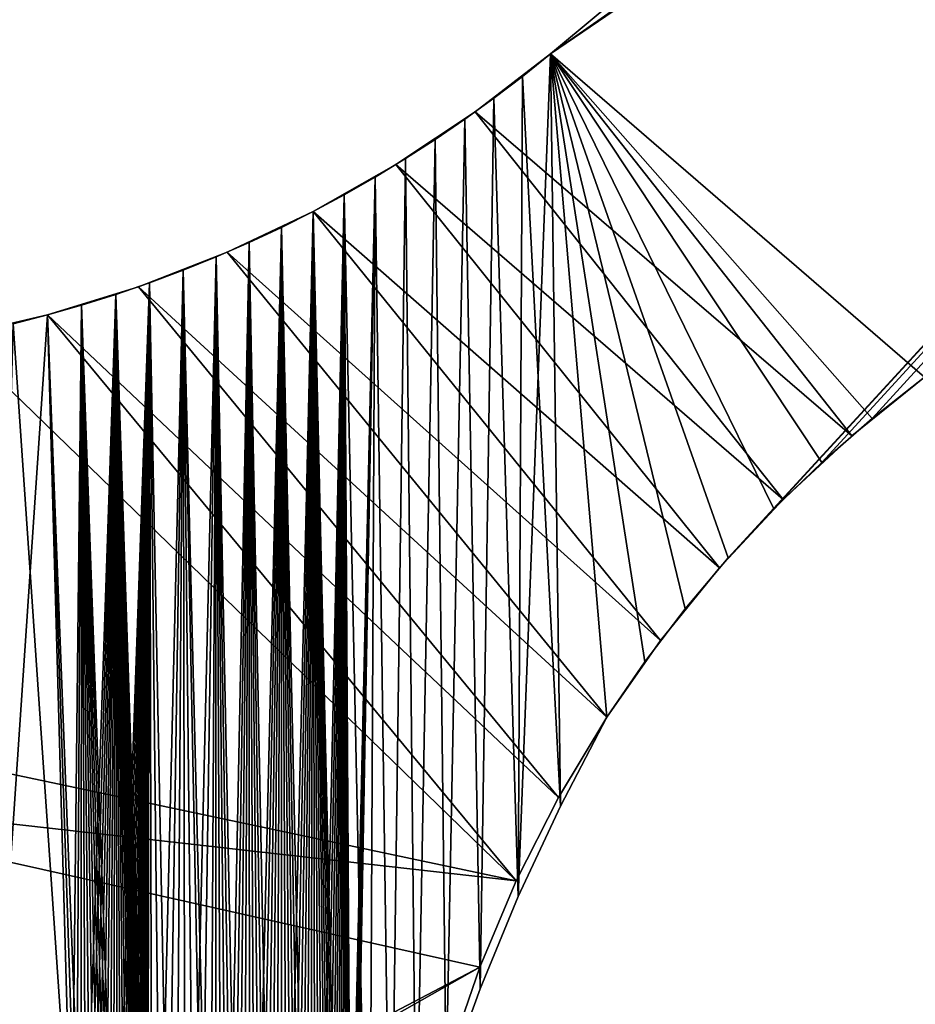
# Model space of a CAD drawing. Header units: millimetres. Extents: x -105 to 105, y -91 to 91.
# Tile 29 of 256: x -78 to -62, y -69 to -51. Entities that reach past the tile are written whole.
import ezdxf

# ---------------------------------------------------------------- set-up
doc = ezdxf.new("R2010")
doc.units = ezdxf.units.MM
doc.header["$LTSCALE"] = 22.850203
for name, color, linetype in [('611', 7, 'CONTINUOUS'), ('612', 7, 'CONTINUOUS'), ('619', 7, 'CONTINUOUS'), ('620', 7, 'CONTINUOUS'), ('640', 7, 'CONTINUOUS'), ('641', 7, 'CONTINUOUS'), ('823', 7, 'CONTINUOUS')]:
    doc.layers.add(name, color=color, linetype=linetype)

msp = doc.modelspace()

# ---------------------------------------------------------------- linework, layer by layer
at = {"layer": '611', "linetype": 'CONTINUOUS'}
for points in [[(-68.322, -51.597, 7.5), (-61.562, -57.437, 7.5), (-19.087, -10.637, 7.5), (-68.322, -51.597, 7.5)], [(-68.83, -52.007, 7.5), (-68.141, -65.186, 7.5), (-68.322, -51.597, 7.5), (-68.83, -52.007, 7.5)], [(-62.511, -58.187, 7.5), (-61.562, -57.437, 7.5), (-68.322, -51.597, 7.5), (-62.511, -58.187, 7.5)], [(-63.419, -58.981, 7.5), (-62.511, -58.187, 7.5), (-68.322, -51.597, 7.5), (-63.419, -58.981, 7.5)], [(-64.285, -59.82, 7.5), (-63.419, -58.981, 7.5), (-68.322, -51.597, 7.5), (-64.285, -59.82, 7.5)], [(-65.111, -60.702, 7.5), (-64.285, -59.82, 7.5), (-68.322, -51.597, 7.5), (-65.111, -60.702, 7.5)], [(-65.889, -61.624, 7.5), (-65.111, -60.702, 7.5), (-68.322, -51.597, 7.5), (-65.889, -61.624, 7.5)], [(-66.62, -62.582, 7.5), (-65.889, -61.624, 7.5), (-68.322, -51.597, 7.5), (-66.62, -62.582, 7.5)], [(-67.305, -63.58, 7.5), (-66.62, -62.582, 7.5), (-68.322, -51.597, 7.5), (-67.305, -63.58, 7.5)], [(-68.141, -65.186, 7.5), (-67.305, -63.58, 7.5), (-68.322, -51.597, 7.5), (-68.141, -65.186, 7.5)], [(-69.347, -52.401, 7.5), (-68.904, -66.822, 7.5), (-68.83, -52.007, 7.5), (-69.347, -52.401, 7.5)], [(-68.904, -66.822, 7.5), (-68.141, -65.186, 7.5), (-68.83, -52.007, 7.5), (-68.904, -66.822, 7.5)], [(-69.871, -52.781, 7.5), (-69.593, -68.488, 7.5), (-69.347, -52.401, 7.5), (-69.871, -52.781, 7.5)], [(-69.593, -68.488, 7.5), (-68.904, -66.822, 7.5), (-69.347, -52.401, 7.5), (-69.593, -68.488, 7.5)], [(-70.403, -53.145, 7.5), (-70.209, -70.186, 7.5), (-69.871, -52.781, 7.5), (-70.403, -53.145, 7.5)], [(-70.209, -70.186, 7.5), (-69.593, -68.488, 7.5), (-69.871, -52.781, 7.5), (-70.209, -70.186, 7.5)], [(-70.943, -53.493, 7.5), (-70.75, -71.911, 7.5), (-70.403, -53.145, 7.5), (-70.943, -53.493, 7.5)], [(-70.75, -71.911, 7.5), (-70.209, -70.186, 7.5), (-70.403, -53.145, 7.5), (-70.75, -71.911, 7.5)], [(-71.492, -53.826, 7.5), (-71.214, -73.653, 7.5), (-70.943, -53.493, 7.5), (-71.492, -53.826, 7.5)], [(-71.214, -73.653, 7.5), (-70.75, -71.911, 7.5), (-70.943, -53.493, 7.5), (-71.214, -73.653, 7.5)], [(-72.048, -54.144, 7.5), (-71.601, -75.415, 7.5), (-71.492, -53.826, 7.5), (-72.048, -54.144, 7.5)], [(-71.601, -75.415, 7.5), (-71.214, -73.653, 7.5), (-71.492, -53.826, 7.5), (-71.601, -75.415, 7.5)], [(-72.612, -54.447, 7.5), (-72.074, -77.668, 7.5), (-72.048, -54.144, 7.5), (-72.612, -54.447, 7.5)], [(-72.074, -77.668, 7.5), (-72.025, -77.556, 7.5), (-72.048, -54.144, 7.5), (-72.074, -77.668, 7.5)], [(-71.911, -77.199, 7.5), (-71.601, -75.415, 7.5), (-72.048, -54.144, 7.5), (-71.911, -77.199, 7.5)], [(-71.943, -77.322, 7.5), (-71.911, -77.199, 7.5), (-72.048, -54.144, 7.5), (-71.943, -77.322, 7.5)], [(-71.982, -77.441, 7.5), (-71.943, -77.322, 7.5), (-72.048, -54.144, 7.5), (-71.982, -77.441, 7.5)], [(-72.025, -77.556, 7.5), (-71.982, -77.441, 7.5), (-72.048, -54.144, 7.5), (-72.025, -77.556, 7.5)], [(-73.185, -54.735, 7.5), (-72.666, -78.433, 7.5), (-72.612, -54.447, 7.5), (-73.185, -54.735, 7.5)], [(-72.666, -78.433, 7.5), (-72.573, -78.351, 7.5), (-72.612, -54.447, 7.5), (-72.666, -78.433, 7.5)], [(-72.128, -77.776, 7.5), (-72.074, -77.668, 7.5), (-72.612, -54.447, 7.5), (-72.128, -77.776, 7.5)], [(-72.188, -77.88, 7.5), (-72.128, -77.776, 7.5), (-72.612, -54.447, 7.5), (-72.188, -77.88, 7.5)], [(-72.253, -77.98, 7.5), (-72.188, -77.88, 7.5), (-72.612, -54.447, 7.5), (-72.253, -77.98, 7.5)], [(-72.324, -78.078, 7.5), (-72.253, -77.98, 7.5), (-72.612, -54.447, 7.5), (-72.324, -78.078, 7.5)], [(-72.402, -78.173, 7.5), (-72.324, -78.078, 7.5), (-72.612, -54.447, 7.5), (-72.402, -78.173, 7.5)], [(-72.485, -78.264, 7.5), (-72.402, -78.173, 7.5), (-72.612, -54.447, 7.5), (-72.485, -78.264, 7.5)], [(-72.573, -78.351, 7.5), (-72.485, -78.264, 7.5), (-72.612, -54.447, 7.5), (-72.573, -78.351, 7.5)], [(-73.769, -55.008, 7.5), (-73.295, -78.806, 7.5), (-73.185, -54.735, 7.5), (-73.769, -55.008, 7.5)], [(-73.295, -78.806, 7.5), (-73.18, -78.757, 7.5), (-73.185, -54.735, 7.5), (-73.295, -78.806, 7.5)], [(-72.761, -78.51, 7.5), (-72.666, -78.433, 7.5), (-73.185, -54.735, 7.5), (-72.761, -78.51, 7.5)], [(-72.86, -78.58, 7.5), (-72.761, -78.51, 7.5), (-73.185, -54.735, 7.5), (-72.86, -78.58, 7.5)], [(-72.962, -78.644, 7.5), (-72.86, -78.58, 7.5), (-73.185, -54.735, 7.5), (-72.962, -78.644, 7.5)], [(-73.069, -78.703, 7.5), (-72.962, -78.644, 7.5), (-73.185, -54.735, 7.5), (-73.069, -78.703, 7.5)], [(-73.18, -78.757, 7.5), (-73.069, -78.703, 7.5), (-73.185, -54.735, 7.5), (-73.18, -78.757, 7.5)], [(-74.361, -55.266, 7.5), (-73.882, -78.949, 7.5), (-73.769, -55.008, 7.5), (-74.361, -55.266, 7.5)], [(-73.882, -78.949, 7.5), (-73.763, -78.934, 7.5), (-73.769, -55.008, 7.5), (-73.882, -78.949, 7.5)], [(-73.411, -78.848, 7.5), (-73.295, -78.806, 7.5), (-73.769, -55.008, 7.5), (-73.411, -78.848, 7.5)], [(-73.528, -78.883, 7.5), (-73.411, -78.848, 7.5), (-73.769, -55.008, 7.5), (-73.528, -78.883, 7.5)], [(-73.645, -78.912, 7.5), (-73.528, -78.883, 7.5), (-73.769, -55.008, 7.5), (-73.645, -78.912, 7.5)], [(-73.763, -78.934, 7.5), (-73.645, -78.912, 7.5), (-73.769, -55.008, 7.5), (-73.763, -78.934, 7.5)], [(-74.961, -55.509, 7.5), (-74.372, -78.947, 7.5), (-74.361, -55.266, 7.5), (-74.961, -55.509, 7.5)], [(-74.372, -78.947, 7.5), (-74.248, -78.957, 7.5), (-74.361, -55.266, 7.5), (-74.372, -78.947, 7.5)], [(-74.003, -78.958, 7.5), (-73.882, -78.949, 7.5), (-74.361, -55.266, 7.5), (-74.003, -78.958, 7.5)], [(-74.124, -78.961, 7.5), (-74.003, -78.958, 7.5), (-74.361, -55.266, 7.5), (-74.124, -78.961, 7.5)], [(-74.248, -78.957, 7.5), (-74.124, -78.961, 7.5), (-74.361, -55.266, 7.5), (-74.248, -78.957, 7.5)], [(-75.567, -55.736, 7.5), (-75.118, -78.722, 7.5), (-74.961, -55.509, 7.5), (-75.567, -55.736, 7.5)], [(-75.118, -78.722, 7.5), (-74.915, -78.801, 7.5), (-74.961, -55.509, 7.5), (-75.118, -78.722, 7.5)], [(-74.498, -78.93, 7.5), (-74.372, -78.947, 7.5), (-74.961, -55.509, 7.5), (-74.498, -78.93, 7.5)], [(-74.709, -78.871, 7.5), (-74.498, -78.93, 7.5), (-74.961, -55.509, 7.5), (-74.709, -78.871, 7.5)], [(-74.915, -78.801, 7.5), (-74.709, -78.871, 7.5), (-74.961, -55.509, 7.5), (-74.915, -78.801, 7.5)], [(-75.567, -55.736, 7.5), (-76.178, -55.947, 7.5), (-75.6, -73.433, 7.5), (-75.567, -55.736, 7.5)], [(-75.512, -78.534, 7.5), (-75.567, -55.736, 7.5), (-75.6, -73.433, 7.5), (-75.512, -78.534, 7.5)], [(-75.317, -78.633, 7.5), (-75.118, -78.722, 7.5), (-75.567, -55.736, 7.5), (-75.317, -78.633, 7.5)], [(-75.512, -78.534, 7.5), (-75.317, -78.633, 7.5), (-75.567, -55.736, 7.5), (-75.512, -78.534, 7.5)], [(-76.178, -55.947, 7.5), (-76.793, -56.14, 7.5), (-76.218, -72.25, 7.5), (-76.178, -55.947, 7.5)], [(-76.153, -72.3, 7.5), (-76.178, -55.947, 7.5), (-76.218, -72.25, 7.5), (-76.153, -72.3, 7.5)], [(-75.6, -73.433, 7.5), (-76.178, -55.947, 7.5), (-75.604, -73.351, 7.5), (-75.6, -73.433, 7.5)], [(-75.604, -73.351, 7.5), (-76.178, -55.947, 7.5), (-75.612, -73.269, 7.5), (-75.604, -73.351, 7.5)], [(-75.612, -73.269, 7.5), (-76.178, -55.947, 7.5), (-75.625, -73.188, 7.5), (-75.612, -73.269, 7.5)], [(-75.625, -73.188, 7.5), (-76.178, -55.947, 7.5), (-75.642, -73.108, 7.5), (-75.625, -73.188, 7.5)], [(-75.642, -73.108, 7.5), (-76.178, -55.947, 7.5), (-75.662, -73.031, 7.5), (-75.642, -73.108, 7.5)], [(-75.662, -73.031, 7.5), (-76.178, -55.947, 7.5), (-75.688, -72.955, 7.5), (-75.662, -73.031, 7.5)], [(-75.688, -72.955, 7.5), (-76.178, -55.947, 7.5), (-75.717, -72.88, 7.5), (-75.688, -72.955, 7.5)], [(-75.717, -72.88, 7.5), (-76.178, -55.947, 7.5), (-75.751, -72.805, 7.5), (-75.717, -72.88, 7.5)], [(-75.751, -72.805, 7.5), (-76.178, -55.947, 7.5), (-75.789, -72.733, 7.5), (-75.751, -72.805, 7.5)], [(-75.789, -72.733, 7.5), (-76.178, -55.947, 7.5), (-75.831, -72.662, 7.5), (-75.789, -72.733, 7.5)], [(-75.831, -72.662, 7.5), (-76.178, -55.947, 7.5), (-75.876, -72.594, 7.5), (-75.831, -72.662, 7.5)], [(-75.876, -72.594, 7.5), (-76.178, -55.947, 7.5), (-75.925, -72.529, 7.5), (-75.876, -72.594, 7.5)], [(-75.925, -72.529, 7.5), (-76.178, -55.947, 7.5), (-75.976, -72.468, 7.5), (-75.925, -72.529, 7.5)], [(-75.976, -72.468, 7.5), (-76.178, -55.947, 7.5), (-76.031, -72.41, 7.5), (-75.976, -72.468, 7.5)], [(-76.031, -72.41, 7.5), (-76.178, -55.947, 7.5), (-76.09, -72.353, 7.5), (-76.031, -72.41, 7.5)], [(-76.09, -72.353, 7.5), (-76.178, -55.947, 7.5), (-76.153, -72.3, 7.5), (-76.09, -72.353, 7.5)], [(-76.793, -56.14, 7.5), (-77.41, -56.316, 7.5), (-76.803, -71.993, 7.5), (-76.793, -56.14, 7.5)], [(-76.723, -72.012, 7.5), (-76.793, -56.14, 7.5), (-76.803, -71.993, 7.5), (-76.723, -72.012, 7.5)], [(-76.218, -72.25, 7.5), (-76.793, -56.14, 7.5), (-76.285, -72.203, 7.5), (-76.218, -72.25, 7.5)], [(-76.285, -72.203, 7.5), (-76.793, -56.14, 7.5), (-76.354, -72.161, 7.5), (-76.285, -72.203, 7.5)], [(-76.354, -72.161, 7.5), (-76.793, -56.14, 7.5), (-76.424, -72.123, 7.5), (-76.354, -72.161, 7.5)], [(-76.424, -72.123, 7.5), (-76.793, -56.14, 7.5), (-76.496, -72.09, 7.5), (-76.424, -72.123, 7.5)], [(-76.496, -72.09, 7.5), (-76.793, -56.14, 7.5), (-76.569, -72.06, 7.5), (-76.496, -72.09, 7.5)], [(-76.569, -72.06, 7.5), (-76.793, -56.14, 7.5), (-76.645, -72.034, 7.5), (-76.569, -72.06, 7.5)], [(-76.645, -72.034, 7.5), (-76.793, -56.14, 7.5), (-76.723, -72.012, 7.5), (-76.645, -72.034, 7.5)], [(-77.41, -56.316, 7.5), (-78.03, -56.475, 7.5), (-76.968, -71.968, 7.5), (-77.41, -56.316, 7.5)], [(-77.41, -56.316, 7.5), (-76.968, -71.968, 7.5), (-76.884, -71.979, 7.5), (-77.41, -56.316, 7.5)], [(-76.803, -71.993, 7.5), (-77.41, -56.316, 7.5), (-76.884, -71.979, 7.5), (-76.803, -71.993, 7.5)], [(-76.968, -71.968, 7.5), (-78.03, -56.475, 7.5), (-78.462, -71.838, 7.5), (-76.968, -71.968, 7.5)]]:
    msp.add_3dface(points, dxfattribs=at)
at = {"layer": '612', "linetype": 'CONTINUOUS'}
for points in [[(-68.322, -51.597, 2.5), (-19.087, -10.637, 2.5), (-65.111, -60.702, 2.5), (-68.322, -51.597, 2.5)], [(-65.111, -60.702, 2.5), (-19.087, -10.637, 2.5), (-64.285, -59.82, 2.5), (-65.111, -60.702, 2.5)], [(-64.285, -59.82, 2.5), (-19.087, -10.637, 2.5), (-63.419, -58.981, 2.5), (-64.285, -59.82, 2.5)], [(-63.419, -58.981, 2.5), (-19.087, -10.637, 2.5), (-62.511, -58.187, 2.5), (-63.419, -58.981, 2.5)], [(-19.087, -10.637, 2.5), (-61.562, -57.437, 2.5), (-62.511, -58.187, 2.5), (-19.087, -10.637, 2.5)], [(-68.83, -52.007, 2.5), (-68.322, -51.597, 2.5), (-68.904, -66.822, 2.5), (-68.83, -52.007, 2.5)], [(-68.904, -66.822, 2.5), (-68.322, -51.597, 2.5), (-68.141, -65.186, 2.5), (-68.904, -66.822, 2.5)], [(-68.141, -65.186, 2.5), (-68.322, -51.597, 2.5), (-67.305, -63.58, 2.5), (-68.141, -65.186, 2.5)], [(-67.305, -63.58, 2.5), (-68.322, -51.597, 2.5), (-66.62, -62.582, 2.5), (-67.305, -63.58, 2.5)], [(-66.62, -62.582, 2.5), (-68.322, -51.597, 2.5), (-65.889, -61.624, 2.5), (-66.62, -62.582, 2.5)], [(-65.889, -61.624, 2.5), (-68.322, -51.597, 2.5), (-65.111, -60.702, 2.5), (-65.889, -61.624, 2.5)], [(-69.347, -52.401, 2.5), (-68.83, -52.007, 2.5), (-68.904, -66.822, 2.5), (-69.347, -52.401, 2.5)], [(-69.871, -52.781, 2.5), (-69.347, -52.401, 2.5), (-69.593, -68.488, 2.5), (-69.871, -52.781, 2.5)], [(-69.593, -68.488, 2.5), (-69.347, -52.401, 2.5), (-68.904, -66.822, 2.5), (-69.593, -68.488, 2.5)], [(-70.403, -53.145, 2.5), (-69.871, -52.781, 2.5), (-70.209, -70.186, 2.5), (-70.403, -53.145, 2.5)], [(-70.209, -70.186, 2.5), (-69.871, -52.781, 2.5), (-69.593, -68.488, 2.5), (-70.209, -70.186, 2.5)], [(-70.943, -53.493, 2.5), (-70.403, -53.145, 2.5), (-70.75, -71.911, 2.5), (-70.943, -53.493, 2.5)], [(-70.75, -71.911, 2.5), (-70.403, -53.145, 2.5), (-70.209, -70.186, 2.5), (-70.75, -71.911, 2.5)], [(-71.492, -53.826, 2.5), (-70.943, -53.493, 2.5), (-71.214, -73.653, 2.5), (-71.492, -53.826, 2.5)], [(-71.214, -73.653, 2.5), (-70.943, -53.493, 2.5), (-70.75, -71.911, 2.5), (-71.214, -73.653, 2.5)], [(-72.048, -54.144, 2.5), (-71.492, -53.826, 2.5), (-72.025, -77.556, 2.5), (-72.048, -54.144, 2.5)], [(-72.025, -77.556, 2.5), (-71.492, -53.826, 2.5), (-71.982, -77.441, 2.5), (-72.025, -77.556, 2.5)], [(-71.982, -77.441, 2.5), (-71.492, -53.826, 2.5), (-71.943, -77.322, 2.5), (-71.982, -77.441, 2.5)], [(-71.943, -77.322, 2.5), (-71.492, -53.826, 2.5), (-71.911, -77.199, 2.5), (-71.943, -77.322, 2.5)], [(-71.911, -77.199, 2.5), (-71.492, -53.826, 2.5), (-71.601, -75.415, 2.5), (-71.911, -77.199, 2.5)], [(-71.601, -75.415, 2.5), (-71.492, -53.826, 2.5), (-71.214, -73.653, 2.5), (-71.601, -75.415, 2.5)], [(-72.612, -54.447, 2.5), (-72.048, -54.144, 2.5), (-72.573, -78.351, 2.5), (-72.612, -54.447, 2.5)], [(-72.573, -78.351, 2.5), (-72.048, -54.144, 2.5), (-72.485, -78.264, 2.5), (-72.573, -78.351, 2.5)], [(-72.485, -78.264, 2.5), (-72.048, -54.144, 2.5), (-72.402, -78.173, 2.5), (-72.485, -78.264, 2.5)], [(-72.402, -78.173, 2.5), (-72.048, -54.144, 2.5), (-72.324, -78.078, 2.5), (-72.402, -78.173, 2.5)], [(-72.324, -78.078, 2.5), (-72.048, -54.144, 2.5), (-72.253, -77.98, 2.5), (-72.324, -78.078, 2.5)], [(-72.253, -77.98, 2.5), (-72.048, -54.144, 2.5), (-72.188, -77.88, 2.5), (-72.253, -77.98, 2.5)], [(-72.188, -77.88, 2.5), (-72.048, -54.144, 2.5), (-72.128, -77.776, 2.5), (-72.188, -77.88, 2.5)], [(-72.128, -77.776, 2.5), (-72.048, -54.144, 2.5), (-72.074, -77.668, 2.5), (-72.128, -77.776, 2.5)], [(-72.074, -77.668, 2.5), (-72.048, -54.144, 2.5), (-72.025, -77.556, 2.5), (-72.074, -77.668, 2.5)], [(-73.185, -54.735, 2.5), (-72.612, -54.447, 2.5), (-73.18, -78.757, 2.5), (-73.185, -54.735, 2.5)], [(-73.18, -78.757, 2.5), (-72.612, -54.447, 2.5), (-73.069, -78.703, 2.5), (-73.18, -78.757, 2.5)], [(-73.069, -78.703, 2.5), (-72.612, -54.447, 2.5), (-72.962, -78.644, 2.5), (-73.069, -78.703, 2.5)], [(-72.962, -78.644, 2.5), (-72.612, -54.447, 2.5), (-72.86, -78.58, 2.5), (-72.962, -78.644, 2.5)], [(-72.86, -78.58, 2.5), (-72.612, -54.447, 2.5), (-72.761, -78.51, 2.5), (-72.86, -78.58, 2.5)], [(-72.761, -78.51, 2.5), (-72.612, -54.447, 2.5), (-72.666, -78.433, 2.5), (-72.761, -78.51, 2.5)], [(-72.666, -78.433, 2.5), (-72.612, -54.447, 2.5), (-72.573, -78.351, 2.5), (-72.666, -78.433, 2.5)], [(-73.769, -55.008, 2.5), (-73.185, -54.735, 2.5), (-73.763, -78.934, 2.5), (-73.769, -55.008, 2.5)], [(-73.763, -78.934, 2.5), (-73.185, -54.735, 2.5), (-73.645, -78.912, 2.5), (-73.763, -78.934, 2.5)], [(-73.645, -78.912, 2.5), (-73.185, -54.735, 2.5), (-73.528, -78.883, 2.5), (-73.645, -78.912, 2.5)], [(-73.528, -78.883, 2.5), (-73.185, -54.735, 2.5), (-73.411, -78.848, 2.5), (-73.528, -78.883, 2.5)], [(-73.411, -78.848, 2.5), (-73.185, -54.735, 2.5), (-73.295, -78.806, 2.5), (-73.411, -78.848, 2.5)], [(-73.295, -78.806, 2.5), (-73.185, -54.735, 2.5), (-73.18, -78.757, 2.5), (-73.295, -78.806, 2.5)], [(-74.361, -55.266, 2.5), (-73.769, -55.008, 2.5), (-74.248, -78.957, 2.5), (-74.361, -55.266, 2.5)], [(-74.248, -78.957, 2.5), (-73.769, -55.008, 2.5), (-74.124, -78.961, 2.5), (-74.248, -78.957, 2.5)], [(-74.124, -78.961, 2.5), (-73.769, -55.008, 2.5), (-74.003, -78.958, 2.5), (-74.124, -78.961, 2.5)], [(-74.003, -78.958, 2.5), (-73.769, -55.008, 2.5), (-73.882, -78.949, 2.5), (-74.003, -78.958, 2.5)], [(-73.882, -78.949, 2.5), (-73.769, -55.008, 2.5), (-73.763, -78.934, 2.5), (-73.882, -78.949, 2.5)], [(-74.961, -55.509, 2.5), (-74.361, -55.266, 2.5), (-74.915, -78.801, 2.5), (-74.961, -55.509, 2.5)], [(-74.915, -78.801, 2.5), (-74.361, -55.266, 2.5), (-74.709, -78.871, 2.5), (-74.915, -78.801, 2.5)], [(-74.709, -78.871, 2.5), (-74.361, -55.266, 2.5), (-74.498, -78.93, 2.5), (-74.709, -78.871, 2.5)], [(-74.498, -78.93, 2.5), (-74.361, -55.266, 2.5), (-74.372, -78.947, 2.5), (-74.498, -78.93, 2.5)], [(-74.372, -78.947, 2.5), (-74.361, -55.266, 2.5), (-74.248, -78.957, 2.5), (-74.372, -78.947, 2.5)], [(-75.567, -55.736, 2.5), (-74.961, -55.509, 2.5), (-75.512, -78.534, 2.5), (-75.567, -55.736, 2.5)], [(-75.512, -78.534, 2.5), (-74.961, -55.509, 2.5), (-75.317, -78.633, 2.5), (-75.512, -78.534, 2.5)], [(-75.317, -78.633, 2.5), (-74.961, -55.509, 2.5), (-75.118, -78.722, 2.5), (-75.317, -78.633, 2.5)], [(-75.118, -78.722, 2.5), (-74.961, -55.509, 2.5), (-74.915, -78.801, 2.5), (-75.118, -78.722, 2.5)], [(-76.178, -55.947, 2.5), (-75.567, -55.736, 2.5), (-76.153, -72.3, 2.5), (-76.178, -55.947, 2.5)], [(-76.153, -72.3, 2.5), (-75.567, -55.736, 2.5), (-76.09, -72.353, 2.5), (-76.153, -72.3, 2.5)], [(-76.09, -72.353, 2.5), (-75.567, -55.736, 2.5), (-76.031, -72.41, 2.5), (-76.09, -72.353, 2.5)], [(-76.031, -72.41, 2.5), (-75.567, -55.736, 2.5), (-75.976, -72.468, 2.5), (-76.031, -72.41, 2.5)], [(-75.976, -72.468, 2.5), (-75.567, -55.736, 2.5), (-75.925, -72.529, 2.5), (-75.976, -72.468, 2.5)], [(-75.925, -72.529, 2.5), (-75.567, -55.736, 2.5), (-75.876, -72.594, 2.5), (-75.925, -72.529, 2.5)], [(-75.876, -72.594, 2.5), (-75.567, -55.736, 2.5), (-75.831, -72.662, 2.5), (-75.876, -72.594, 2.5)], [(-75.831, -72.662, 2.5), (-75.567, -55.736, 2.5), (-75.789, -72.733, 2.5), (-75.831, -72.662, 2.5)], [(-75.789, -72.733, 2.5), (-75.567, -55.736, 2.5), (-75.751, -72.805, 2.5), (-75.789, -72.733, 2.5)], [(-75.751, -72.805, 2.5), (-75.567, -55.736, 2.5), (-75.717, -72.88, 2.5), (-75.751, -72.805, 2.5)], [(-75.717, -72.88, 2.5), (-75.567, -55.736, 2.5), (-75.688, -72.955, 2.5), (-75.717, -72.88, 2.5)], [(-75.688, -72.955, 2.5), (-75.567, -55.736, 2.5), (-75.662, -73.031, 2.5), (-75.688, -72.955, 2.5)], [(-75.662, -73.031, 2.5), (-75.567, -55.736, 2.5), (-75.642, -73.108, 2.5), (-75.662, -73.031, 2.5)], [(-75.642, -73.108, 2.5), (-75.567, -55.736, 2.5), (-75.625, -73.188, 2.5), (-75.642, -73.108, 2.5)], [(-75.625, -73.188, 2.5), (-75.567, -55.736, 2.5), (-75.612, -73.269, 2.5), (-75.625, -73.188, 2.5)], [(-75.612, -73.269, 2.5), (-75.567, -55.736, 2.5), (-75.604, -73.351, 2.5), (-75.612, -73.269, 2.5)], [(-75.604, -73.351, 2.5), (-75.567, -55.736, 2.5), (-75.6, -73.433, 2.5), (-75.604, -73.351, 2.5)], [(-75.567, -55.736, 2.5), (-75.512, -78.534, 2.5), (-75.6, -73.433, 2.5), (-75.567, -55.736, 2.5)], [(-76.793, -56.14, 2.5), (-76.178, -55.947, 2.5), (-76.723, -72.012, 2.5), (-76.793, -56.14, 2.5)], [(-76.723, -72.012, 2.5), (-76.178, -55.947, 2.5), (-76.645, -72.034, 2.5), (-76.723, -72.012, 2.5)], [(-76.645, -72.034, 2.5), (-76.178, -55.947, 2.5), (-76.569, -72.06, 2.5), (-76.645, -72.034, 2.5)], [(-76.569, -72.06, 2.5), (-76.178, -55.947, 2.5), (-76.496, -72.09, 2.5), (-76.569, -72.06, 2.5)], [(-76.496, -72.09, 2.5), (-76.178, -55.947, 2.5), (-76.424, -72.123, 2.5), (-76.496, -72.09, 2.5)], [(-76.424, -72.123, 2.5), (-76.178, -55.947, 2.5), (-76.354, -72.161, 2.5), (-76.424, -72.123, 2.5)], [(-76.354, -72.161, 2.5), (-76.178, -55.947, 2.5), (-76.285, -72.203, 2.5), (-76.354, -72.161, 2.5)], [(-76.285, -72.203, 2.5), (-76.178, -55.947, 2.5), (-76.218, -72.25, 2.5), (-76.285, -72.203, 2.5)], [(-76.218, -72.25, 2.5), (-76.178, -55.947, 2.5), (-76.153, -72.3, 2.5), (-76.218, -72.25, 2.5)], [(-77.41, -56.316, 2.5), (-76.793, -56.14, 2.5), (-76.968, -71.968, 2.5), (-77.41, -56.316, 2.5)], [(-76.968, -71.968, 2.5), (-76.793, -56.14, 2.5), (-76.884, -71.979, 2.5), (-76.968, -71.968, 2.5)], [(-76.884, -71.979, 2.5), (-76.793, -56.14, 2.5), (-76.803, -71.993, 2.5), (-76.884, -71.979, 2.5)], [(-76.803, -71.993, 2.5), (-76.793, -56.14, 2.5), (-76.723, -72.012, 2.5), (-76.803, -71.993, 2.5)], [(-78.03, -56.475, 2.5), (-77.41, -56.316, 2.5), (-78.462, -71.838, 2.5), (-78.03, -56.475, 2.5)], [(-77.41, -56.316, 2.5), (-76.968, -71.968, 2.5), (-78.462, -71.838, 2.5), (-77.41, -56.316, 2.5)]]:
    msp.add_3dface(points, dxfattribs=at)
at = {"layer": '619', "linetype": 'CONTINUOUS'}
for points in [[(-61.562, -57.437, 7.5), (-62.511, -58.187, 7.5), (-61.562, -57.437, 2.5), (-61.562, -57.437, 7.5)], [(-61.562, -57.437, 2.5), (-62.511, -58.187, 7.5), (-62.511, -58.187, 2.5), (-61.562, -57.437, 2.5)], [(-62.511, -58.187, 7.5), (-63.419, -58.981, 7.5), (-62.511, -58.187, 2.5), (-62.511, -58.187, 7.5)], [(-63.419, -58.981, 7.5), (-63.419, -58.981, 2.5), (-62.511, -58.187, 2.5), (-63.419, -58.981, 7.5)], [(-63.419, -58.981, 7.5), (-64.285, -59.82, 7.5), (-63.419, -58.981, 2.5), (-63.419, -58.981, 7.5)], [(-64.285, -59.82, 7.5), (-64.285, -59.82, 2.5), (-63.419, -58.981, 2.5), (-64.285, -59.82, 7.5)], [(-64.285, -59.82, 7.5), (-65.111, -60.702, 7.5), (-64.285, -59.82, 2.5), (-64.285, -59.82, 7.5)], [(-65.111, -60.702, 7.5), (-65.111, -60.702, 2.5), (-64.285, -59.82, 2.5), (-65.111, -60.702, 7.5)], [(-65.111, -60.702, 7.5), (-65.889, -61.624, 7.5), (-65.111, -60.702, 2.5), (-65.111, -60.702, 7.5)], [(-65.889, -61.624, 7.5), (-65.889, -61.624, 2.5), (-65.111, -60.702, 2.5), (-65.889, -61.624, 7.5)], [(-65.889, -61.624, 7.5), (-66.62, -62.582, 7.5), (-65.889, -61.624, 2.5), (-65.889, -61.624, 7.5)], [(-66.62, -62.582, 7.5), (-66.62, -62.582, 2.5), (-65.889, -61.624, 2.5), (-66.62, -62.582, 7.5)], [(-66.62, -62.582, 7.5), (-67.305, -63.58, 7.5), (-66.62, -62.582, 2.5), (-66.62, -62.582, 7.5)], [(-67.305, -63.58, 7.5), (-67.305, -63.58, 2.5), (-66.62, -62.582, 2.5), (-67.305, -63.58, 7.5)]]:
    msp.add_3dface(points, dxfattribs=at)
at = {"layer": '620', "linetype": 'CONTINUOUS'}
for points in [[(-67.305, -63.58, 7.5), (-68.141, -65.186, 7.5), (-67.305, -63.58, 2.5), (-67.305, -63.58, 7.5)], [(-68.141, -65.186, 7.5), (-68.141, -65.186, 2.5), (-67.305, -63.58, 2.5), (-68.141, -65.186, 7.5)], [(-68.141, -65.186, 7.5), (-68.904, -66.822, 7.5), (-68.141, -65.186, 2.5), (-68.141, -65.186, 7.5)], [(-68.904, -66.822, 7.5), (-68.904, -66.822, 2.5), (-68.141, -65.186, 2.5), (-68.904, -66.822, 7.5)], [(-68.904, -66.822, 7.5), (-69.593, -68.488, 7.5), (-68.904, -66.822, 2.5), (-68.904, -66.822, 7.5)], [(-69.593, -68.488, 7.5), (-69.593, -68.488, 2.5), (-68.904, -66.822, 2.5), (-69.593, -68.488, 7.5)], [(-69.593, -68.488, 7.5), (-70.209, -70.186, 7.5), (-69.593, -68.488, 2.5), (-69.593, -68.488, 7.5)], [(-70.209, -70.186, 7.5), (-70.209, -70.186, 2.5), (-69.593, -68.488, 2.5), (-70.209, -70.186, 7.5)]]:
    msp.add_3dface(points, dxfattribs=at)
at = {"layer": '640', "linetype": 'CONTINUOUS'}
for points in [[(-68.83, -52.007, 7.5), (-68.322, -51.597, 7.5), (-68.83, -52.007, 2.5), (-68.83, -52.007, 7.5)], [(-68.322, -51.597, 7.5), (-68.322, -51.597, 2.5), (-68.83, -52.007, 2.5), (-68.322, -51.597, 7.5)], [(-69.347, -52.401, 7.5), (-68.83, -52.007, 7.5), (-69.347, -52.401, 2.5), (-69.347, -52.401, 7.5)], [(-68.83, -52.007, 7.5), (-68.83, -52.007, 2.5), (-69.347, -52.401, 2.5), (-68.83, -52.007, 7.5)], [(-69.871, -52.781, 7.5), (-69.347, -52.401, 7.5), (-69.871, -52.781, 2.5), (-69.871, -52.781, 7.5)], [(-69.347, -52.401, 7.5), (-69.347, -52.401, 2.5), (-69.871, -52.781, 2.5), (-69.347, -52.401, 7.5)], [(-70.403, -53.145, 7.5), (-69.871, -52.781, 7.5), (-70.403, -53.145, 2.5), (-70.403, -53.145, 7.5)], [(-69.871, -52.781, 7.5), (-69.871, -52.781, 2.5), (-70.403, -53.145, 2.5), (-69.871, -52.781, 7.5)], [(-70.943, -53.493, 7.5), (-70.403, -53.145, 7.5), (-70.943, -53.493, 2.5), (-70.943, -53.493, 7.5)], [(-70.403, -53.145, 7.5), (-70.403, -53.145, 2.5), (-70.943, -53.493, 2.5), (-70.403, -53.145, 7.5)], [(-71.492, -53.826, 7.5), (-70.943, -53.493, 7.5), (-71.492, -53.826, 2.5), (-71.492, -53.826, 7.5)], [(-70.943, -53.493, 7.5), (-70.943, -53.493, 2.5), (-71.492, -53.826, 2.5), (-70.943, -53.493, 7.5)], [(-72.048, -54.144, 7.5), (-71.492, -53.826, 7.5), (-72.048, -54.144, 2.5), (-72.048, -54.144, 7.5)], [(-71.492, -53.826, 7.5), (-71.492, -53.826, 2.5), (-72.048, -54.144, 2.5), (-71.492, -53.826, 7.5)], [(-72.612, -54.447, 7.5), (-72.048, -54.144, 7.5), (-72.612, -54.447, 2.5), (-72.612, -54.447, 7.5)], [(-72.048, -54.144, 7.5), (-72.048, -54.144, 2.5), (-72.612, -54.447, 2.5), (-72.048, -54.144, 7.5)], [(-73.185, -54.735, 7.5), (-72.612, -54.447, 7.5), (-73.185, -54.735, 2.5), (-73.185, -54.735, 7.5)], [(-72.612, -54.447, 7.5), (-72.612, -54.447, 2.5), (-73.185, -54.735, 2.5), (-72.612, -54.447, 7.5)], [(-73.769, -55.008, 7.5), (-73.185, -54.735, 7.5), (-73.769, -55.008, 2.5), (-73.769, -55.008, 7.5)], [(-73.185, -54.735, 7.5), (-73.185, -54.735, 2.5), (-73.769, -55.008, 2.5), (-73.185, -54.735, 7.5)], [(-74.361, -55.266, 7.5), (-73.769, -55.008, 7.5), (-74.361, -55.266, 2.5), (-74.361, -55.266, 7.5)], [(-73.769, -55.008, 7.5), (-73.769, -55.008, 2.5), (-74.361, -55.266, 2.5), (-73.769, -55.008, 7.5)], [(-74.961, -55.509, 7.5), (-74.361, -55.266, 7.5), (-74.961, -55.509, 2.5), (-74.961, -55.509, 7.5)], [(-74.361, -55.266, 7.5), (-74.361, -55.266, 2.5), (-74.961, -55.509, 2.5), (-74.361, -55.266, 7.5)], [(-75.567, -55.736, 7.5), (-74.961, -55.509, 7.5), (-75.567, -55.736, 2.5), (-75.567, -55.736, 7.5)], [(-74.961, -55.509, 7.5), (-74.961, -55.509, 2.5), (-75.567, -55.736, 2.5), (-74.961, -55.509, 7.5)], [(-76.178, -55.947, 7.5), (-75.567, -55.736, 7.5), (-76.178, -55.947, 2.5), (-76.178, -55.947, 7.5)], [(-75.567, -55.736, 7.5), (-75.567, -55.736, 2.5), (-76.178, -55.947, 2.5), (-75.567, -55.736, 7.5)], [(-76.793, -56.14, 7.5), (-76.178, -55.947, 7.5), (-76.793, -56.14, 2.5), (-76.793, -56.14, 7.5)], [(-76.178, -55.947, 7.5), (-76.178, -55.947, 2.5), (-76.793, -56.14, 2.5), (-76.178, -55.947, 7.5)], [(-77.41, -56.316, 7.5), (-76.793, -56.14, 7.5), (-77.41, -56.316, 2.5), (-77.41, -56.316, 7.5)], [(-76.793, -56.14, 7.5), (-76.793, -56.14, 2.5), (-77.41, -56.316, 2.5), (-76.793, -56.14, 7.5)], [(-78.03, -56.475, 7.5), (-77.41, -56.316, 7.5), (-78.03, -56.475, 2.5), (-78.03, -56.475, 7.5)], [(-77.41, -56.316, 7.5), (-77.41, -56.316, 2.5), (-78.03, -56.475, 2.5), (-77.41, -56.316, 7.5)]]:
    msp.add_3dface(points, dxfattribs=at)
at = {"layer": '641', "linetype": 'CONTINUOUS'}
for points in [[(-68.322, -51.597, 7.5), (-19.087, -10.637, 7.5), (-68.322, -51.597, 2.5), (-68.322, -51.597, 7.5)], [(-19.087, -10.637, 7.5), (-19.087, -10.637, 2.5), (-68.322, -51.597, 2.5), (-19.087, -10.637, 7.5)]]:
    msp.add_3dface(points, dxfattribs=at)
at = {"layer": '823', "linetype": 'CONTINUOUS'}
for points in [[(-19.087, -10.637, 2.5), (-16.706, -15.609, 2.5), (-68.322, -51.597, 2.5), (-19.087, -10.637, 2.5)], [(-19.087, -10.637, 2.5), (-68.322, -51.597, 2.5), (-19.087, -10.637, 7.5), (-19.087, -10.637, 2.5)], [(-19.087, -10.637, 7.5), (-68.322, -51.597, 2.5), (-68.322, -51.597, 7.5), (-19.087, -10.637, 7.5)], [(-68.322, -51.597, 7.5), (-16.706, -15.609, 7.5), (-19.087, -10.637, 7.5), (-68.322, -51.597, 7.5)], [(-68.322, -51.597, 2.5), (-16.706, -15.609, 2.5), (-16.578, -15.947, 2.5), (-68.322, -51.597, 2.5)], [(-68.322, -51.597, 7.5), (-16.578, -15.947, 7.5), (-16.706, -15.609, 7.5), (-68.322, -51.597, 7.5)], [(-68.322, -51.597, 2.5), (-16.578, -15.947, 2.5), (-16.373, -16.245, 2.5), (-68.322, -51.597, 2.5)], [(-68.322, -51.597, 7.5), (-16.373, -16.245, 7.5), (-16.578, -15.947, 7.5), (-68.322, -51.597, 7.5)], [(-61.562, -57.437, 2.5), (-68.322, -51.597, 2.5), (-16.373, -16.245, 2.5), (-61.562, -57.437, 2.5)], [(-61.562, -57.437, 7.5), (-16.373, -16.245, 7.5), (-68.322, -51.597, 7.5), (-61.562, -57.437, 7.5)], [(-62.878, -58.497, 2.5), (-69.683, -52.649, 2.5), (-68.322, -51.597, 2.5), (-62.878, -58.497, 2.5)], [(-68.322, -51.597, 7.5), (-68.322, -51.597, 2.5), (-69.683, -52.649, 7.5), (-68.322, -51.597, 7.5)], [(-69.683, -52.649, 7.5), (-68.322, -51.597, 2.5), (-69.683, -52.649, 2.5), (-69.683, -52.649, 7.5)], [(-69.683, -52.649, 7.5), (-62.878, -58.497, 7.5), (-68.322, -51.597, 7.5), (-69.683, -52.649, 7.5)], [(-62.878, -58.497, 2.5), (-68.322, -51.597, 2.5), (-61.562, -57.437, 2.5), (-62.878, -58.497, 2.5)], [(-68.322, -51.597, 7.5), (-62.878, -58.497, 7.5), (-61.562, -57.437, 7.5), (-68.322, -51.597, 7.5)], [(-64.116, -59.648, 2.5), (-71.115, -53.6, 2.5), (-69.683, -52.649, 2.5), (-64.116, -59.648, 2.5)], [(-69.683, -52.649, 7.5), (-69.683, -52.649, 2.5), (-71.115, -53.6, 7.5), (-69.683, -52.649, 7.5)], [(-71.115, -53.6, 7.5), (-69.683, -52.649, 2.5), (-71.115, -53.6, 2.5), (-71.115, -53.6, 7.5)], [(-71.115, -53.6, 7.5), (-64.116, -59.648, 7.5), (-69.683, -52.649, 7.5), (-71.115, -53.6, 7.5)], [(-64.116, -59.648, 2.5), (-69.683, -52.649, 2.5), (-62.878, -58.497, 2.5), (-64.116, -59.648, 2.5)], [(-69.683, -52.649, 7.5), (-64.116, -59.648, 7.5), (-62.878, -58.497, 7.5), (-69.683, -52.649, 7.5)], [(-65.271, -60.883, 2.5), (-72.612, -54.447, 2.5), (-71.115, -53.6, 2.5), (-65.271, -60.883, 2.5)], [(-71.115, -53.6, 7.5), (-71.115, -53.6, 2.5), (-72.612, -54.447, 7.5), (-71.115, -53.6, 7.5)], [(-72.612, -54.447, 7.5), (-71.115, -53.6, 2.5), (-72.612, -54.447, 2.5), (-72.612, -54.447, 7.5)], [(-72.612, -54.447, 7.5), (-65.271, -60.883, 7.5), (-71.115, -53.6, 7.5), (-72.612, -54.447, 7.5)], [(-65.271, -60.883, 2.5), (-71.115, -53.6, 2.5), (-64.116, -59.648, 2.5), (-65.271, -60.883, 2.5)], [(-71.115, -53.6, 7.5), (-65.271, -60.883, 7.5), (-64.116, -59.648, 7.5), (-71.115, -53.6, 7.5)], [(-66.335, -62.195, 2.5), (-74.165, -55.184, 2.5), (-72.612, -54.447, 2.5), (-66.335, -62.195, 2.5)], [(-72.612, -54.447, 7.5), (-72.612, -54.447, 2.5), (-74.165, -55.184, 7.5), (-72.612, -54.447, 7.5)], [(-74.165, -55.184, 7.5), (-72.612, -54.447, 2.5), (-74.165, -55.184, 2.5), (-74.165, -55.184, 7.5)], [(-74.165, -55.184, 7.5), (-66.335, -62.195, 7.5), (-72.612, -54.447, 7.5), (-74.165, -55.184, 7.5)], [(-66.335, -62.195, 2.5), (-72.612, -54.447, 2.5), (-65.271, -60.883, 2.5), (-66.335, -62.195, 2.5)], [(-72.612, -54.447, 7.5), (-66.335, -62.195, 7.5), (-65.271, -60.883, 7.5), (-72.612, -54.447, 7.5)], [(-67.305, -63.58, 2.5), (-75.767, -55.808, 2.5), (-74.165, -55.184, 2.5), (-67.305, -63.58, 2.5)], [(-74.165, -55.184, 7.5), (-74.165, -55.184, 2.5), (-75.767, -55.808, 7.5), (-74.165, -55.184, 7.5)], [(-75.767, -55.808, 7.5), (-74.165, -55.184, 2.5), (-75.767, -55.808, 2.5), (-75.767, -55.808, 7.5)], [(-75.767, -55.808, 7.5), (-67.305, -63.58, 7.5), (-74.165, -55.184, 7.5), (-75.767, -55.808, 7.5)], [(-67.305, -63.58, 2.5), (-74.165, -55.184, 2.5), (-66.335, -62.195, 2.5), (-67.305, -63.58, 2.5)], [(-74.165, -55.184, 7.5), (-67.305, -63.58, 7.5), (-66.335, -62.195, 7.5), (-74.165, -55.184, 7.5)], [(-68.175, -65.029, 2.5), (-77.41, -56.316, 2.5), (-75.767, -55.808, 2.5), (-68.175, -65.029, 2.5)], [(-75.767, -55.808, 7.5), (-75.767, -55.808, 2.5), (-77.41, -56.316, 7.5), (-75.767, -55.808, 7.5)], [(-77.41, -56.316, 7.5), (-75.767, -55.808, 2.5), (-77.41, -56.316, 2.5), (-77.41, -56.316, 7.5)], [(-77.41, -56.316, 7.5), (-68.175, -65.029, 7.5), (-75.767, -55.808, 7.5), (-77.41, -56.316, 7.5)], [(-68.175, -65.029, 2.5), (-75.767, -55.808, 2.5), (-67.305, -63.58, 2.5), (-68.175, -65.029, 2.5)], [(-75.767, -55.808, 7.5), (-68.175, -65.029, 7.5), (-67.305, -63.58, 7.5), (-75.767, -55.808, 7.5)], [(-77.41, -56.316, 2.5), (-68.94, -66.537, 2.5), (-79.085, -56.705, 2.5), (-77.41, -56.316, 2.5)], [(-77.41, -56.316, 7.5), (-77.41, -56.316, 2.5), (-79.085, -56.705, 7.5), (-77.41, -56.316, 7.5)], [(-79.085, -56.705, 7.5), (-77.41, -56.316, 2.5), (-79.085, -56.705, 2.5), (-79.085, -56.705, 7.5)], [(-79.085, -56.705, 7.5), (-68.94, -66.537, 7.5), (-77.41, -56.316, 7.5), (-79.085, -56.705, 7.5)], [(-68.94, -66.537, 2.5), (-77.41, -56.316, 2.5), (-68.175, -65.029, 2.5), (-68.94, -66.537, 2.5)], [(-77.41, -56.316, 7.5), (-68.94, -66.537, 7.5), (-68.175, -65.029, 7.5), (-77.41, -56.316, 7.5)], [(-79.085, -56.705, 2.5), (-68.94, -66.537, 2.5), (-84.24, -63.302, 2.5), (-79.085, -56.705, 2.5)], [(-79.085, -56.705, 7.5), (-84.24, -63.302, 7.5), (-68.94, -66.537, 7.5), (-79.085, -56.705, 7.5)], [(-62.878, -58.497, 7.5), (-62.878, -58.497, 2.5), (-61.562, -57.437, 7.5), (-62.878, -58.497, 7.5)], [(-61.562, -57.437, 7.5), (-62.878, -58.497, 2.5), (-61.562, -57.437, 2.5), (-61.562, -57.437, 7.5)], [(-64.116, -59.648, 7.5), (-64.116, -59.648, 2.5), (-62.878, -58.497, 7.5), (-64.116, -59.648, 7.5)], [(-62.878, -58.497, 7.5), (-64.116, -59.648, 2.5), (-62.878, -58.497, 2.5), (-62.878, -58.497, 7.5)], [(-65.271, -60.883, 7.5), (-65.271, -60.883, 2.5), (-64.116, -59.648, 7.5), (-65.271, -60.883, 7.5)], [(-64.116, -59.648, 7.5), (-65.271, -60.883, 2.5), (-64.116, -59.648, 2.5), (-64.116, -59.648, 7.5)], [(-66.335, -62.195, 7.5), (-66.335, -62.195, 2.5), (-65.271, -60.883, 7.5), (-66.335, -62.195, 7.5)], [(-65.271, -60.883, 7.5), (-66.335, -62.195, 2.5), (-65.271, -60.883, 2.5), (-65.271, -60.883, 7.5)], [(-67.305, -63.58, 7.5), (-67.305, -63.58, 2.5), (-66.335, -62.195, 7.5), (-67.305, -63.58, 7.5)], [(-66.335, -62.195, 7.5), (-67.305, -63.58, 2.5), (-66.335, -62.195, 2.5), (-66.335, -62.195, 7.5)], [(-84.24, -63.302, 2.5), (-68.94, -66.537, 2.5), (-84.371, -64.796, 2.5), (-84.24, -63.302, 2.5)], [(-68.94, -66.537, 7.5), (-84.24, -63.302, 7.5), (-84.371, -64.796, 7.5), (-68.94, -66.537, 7.5)], [(-68.175, -65.029, 7.5), (-68.175, -65.029, 2.5), (-67.305, -63.58, 7.5), (-68.175, -65.029, 7.5)], [(-67.305, -63.58, 7.5), (-68.175, -65.029, 2.5), (-67.305, -63.58, 2.5), (-67.305, -63.58, 7.5)], [(-84.371, -64.796, 2.5), (-68.94, -66.537, 2.5), (-69.598, -68.094, 2.5), (-84.371, -64.796, 2.5)], [(-84.371, -64.796, 2.5), (-69.598, -68.094, 2.5), (-76.968, -71.968, 2.5), (-84.371, -64.796, 2.5)], [(-78.462, -71.838, 2.5), (-84.371, -64.796, 2.5), (-76.968, -71.968, 2.5), (-78.462, -71.838, 2.5)], [(-76.968, -71.968, 7.5), (-69.598, -68.094, 7.5), (-84.371, -64.796, 7.5), (-76.968, -71.968, 7.5)], [(-76.968, -71.968, 7.5), (-84.371, -64.796, 7.5), (-78.462, -71.838, 7.5), (-76.968, -71.968, 7.5)], [(-68.94, -66.537, 7.5), (-84.371, -64.796, 7.5), (-69.598, -68.094, 7.5), (-68.94, -66.537, 7.5)], [(-68.94, -66.537, 7.5), (-68.94, -66.537, 2.5), (-68.175, -65.029, 7.5), (-68.94, -66.537, 7.5)], [(-68.175, -65.029, 7.5), (-68.94, -66.537, 2.5), (-68.175, -65.029, 2.5), (-68.175, -65.029, 7.5)], [(-69.598, -68.094, 7.5), (-69.598, -68.094, 2.5), (-68.94, -66.537, 7.5), (-69.598, -68.094, 7.5)], [(-68.94, -66.537, 7.5), (-69.598, -68.094, 2.5), (-68.94, -66.537, 2.5), (-68.94, -66.537, 7.5)], [(-76.968, -71.968, 2.5), (-69.598, -68.094, 2.5), (-76.586, -72.053, 2.5), (-76.968, -71.968, 2.5)], [(-76.586, -72.053, 7.5), (-69.598, -68.094, 7.5), (-76.968, -71.968, 7.5), (-76.586, -72.053, 7.5)], [(-76.586, -72.053, 2.5), (-69.598, -68.094, 2.5), (-70.144, -69.693, 2.5), (-76.586, -72.053, 2.5)], [(-76.586, -72.053, 7.5), (-70.144, -69.693, 7.5), (-69.598, -68.094, 7.5), (-76.586, -72.053, 7.5)], [(-70.144, -69.693, 7.5), (-70.144, -69.693, 2.5), (-69.598, -68.094, 7.5), (-70.144, -69.693, 7.5)], [(-69.598, -68.094, 7.5), (-70.144, -69.693, 2.5), (-69.598, -68.094, 2.5), (-69.598, -68.094, 7.5)]]:
    msp.add_3dface(points, dxfattribs=at)

doc.saveas('drawing.dxf')
